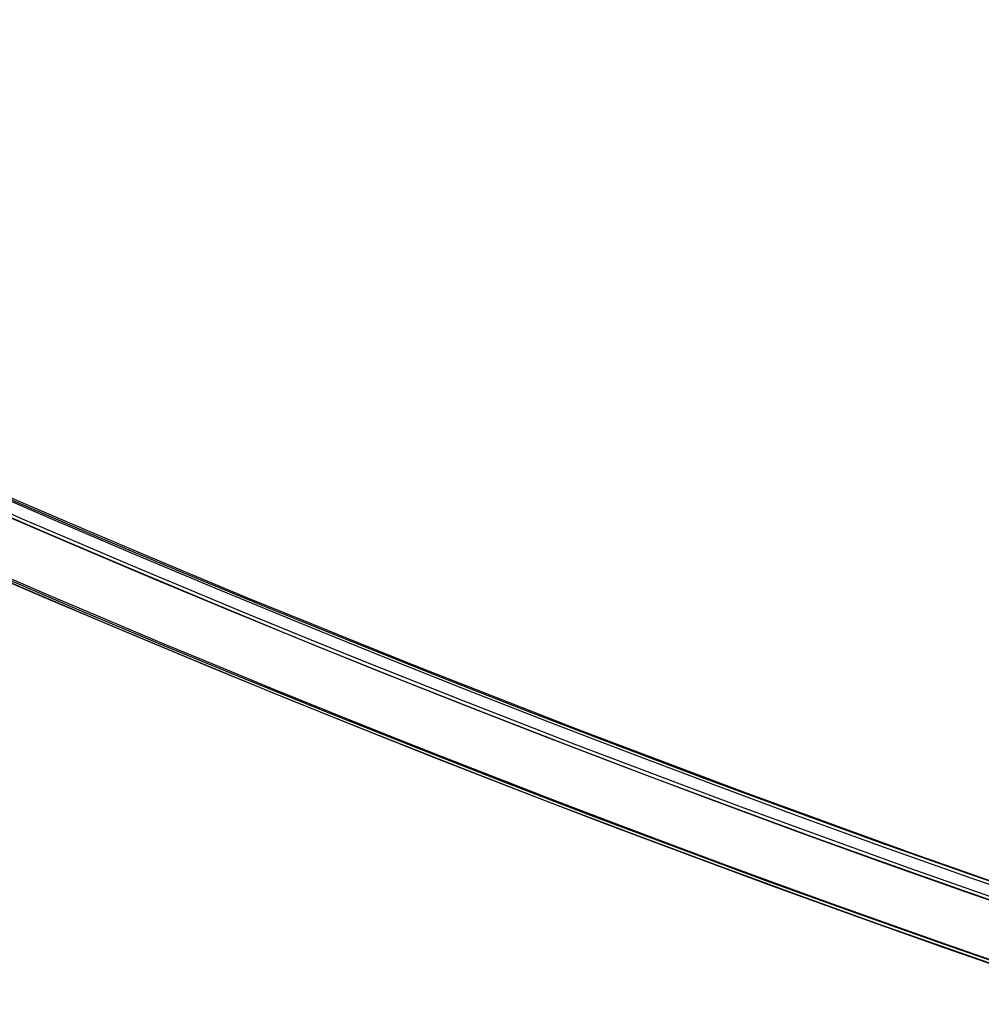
# Model space of a CAD drawing. Header units: millimetres. Extents: x -83 to 676, y -83 to 676.
# Tile 3 of 256: x 179 to 199, y 16 to 35. Entities that reach past the tile are written whole.
import ezdxf

# ---------------------------------------------------------------- set-up
doc = ezdxf.new("R2010")
doc.units = ezdxf.units.MM
doc.header["$MEASUREMENT"] = 0
doc.layers.add('IGES level 0', color=7, linetype='Continuous', true_color=0xff7878)

msp = doc.modelspace()

# ---------------------------------------------------------------- linework, layer by layer
at = {"layer": 'IGES level 0', "color": 153, "true_color": 0x5393cf}
for centre, radius in [((296.5, 296.5), 296.5), ((296.5, 296.5, -1.19999999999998), 296.5000000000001)]:
    msp.add_circle(centre, radius, dxfattribs=at)
at = {"layer": 'IGES level 0'}
for centre, radius in [((296.5, 296.5, 47), 296.5000000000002), ((296.5, 296.5), 296.5000000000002), ((296.5, 296.5, 47), 295.3000000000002), ((296.5, 296.5000000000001), 295.3000000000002)]:
    msp.add_circle(centre, radius, dxfattribs=at)
at = {"layer": 'IGES level 0', "color": 124, "true_color": 0x1aa180}
for centre in [(296.5, 296.5, 47.0000000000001), (296.5, 296.5000000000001, 45.8000000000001)]:
    msp.add_circle(centre, 294.9999999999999, dxfattribs=at)
at = {"layer": 'IGES level 0'}
for centre, radius, start, end in [((296.5, 296.5), 296.5000000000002, 225, 45), ((296.5, 296.5, 47), 296.5000000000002, 224.9999999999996, 45), ((296.5, 296.5, 23.5), 296.5000000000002, 225, 45), ((296.5, 296.5000000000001, 47), 295.3000000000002, 224.9999999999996, 44.99999999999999), ((296.5, 296.5000000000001), 295.3000000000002, 225, 44.99999999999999), ((296.5, 296.5, 23.5), 295.3000000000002, 225, 45.00000000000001)]:
    msp.add_arc(centre, radius, start, end, dxfattribs=at)
at = {"layer": 'IGES level 0', "color": 153, "true_color": 0x5393cf}
for centre, radius, start in [((296.5, 296.5, -1.19999999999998), 296.5, 164.9999999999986), ((296.5000000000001, 296.5000000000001), 296.5000000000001, 164.9999999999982), ((296.5000000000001, 296.5, -0.59999999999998), 296.5000000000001, 164.9999999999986)]:
    msp.add_arc(centre, radius, start, 344.9999999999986, dxfattribs=at)
at = {"layer": 'IGES level 0', "color": 124, "true_color": 0x1aa180}
for centre, start in [((296.5, 296.5, 45.8000000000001), 164.9999999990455), ((296.4999999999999, 296.5, 47.0000000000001), 164.9999999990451), ((296.5000000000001, 296.5, 46.4000000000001), 164.9999999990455)]:
    msp.add_arc(centre, 294.9999999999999, start, 344.9999999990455, dxfattribs=at)

doc.saveas('drawing.dxf')
